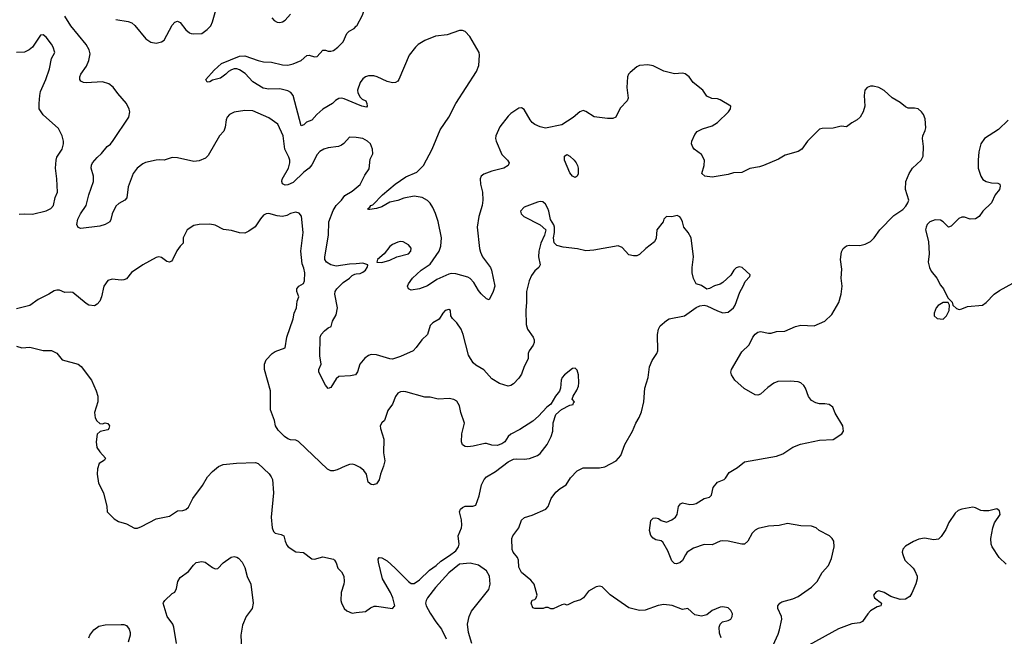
# Model space of a CAD drawing. Header units: inches. Extents: x 1839270 to 1929235, y 762242 to 910350.
# Tile 242 of 256: x 1867494 to 1874825, y 854523 to 859115. Entities that reach past the tile are written whole.
import ezdxf

# ---------------------------------------------------------------- set-up
doc = ezdxf.new("R2010")
doc.units = ezdxf.units.IN
doc.header["$MEASUREMENT"] = 0
doc.layers.add('B8865', color=7, linetype='Continuous')
doc.layers.add('B8875', color=7, linetype='Continuous')

msp = doc.modelspace()

# ---------------------------------------------------------------- linework, layer by layer
at = {"layer": 'B8865', "color": 5}
for points, elevation in [([(1868210, 859116.1), (1868302.4, 859102.4), (1868330, 859092.9), (1868352.6, 859072.6), (1868432.8, 858972.8), (1868470, 858946.9), (1868510, 858940.9), (1868549.7, 858950.3), (1868570, 858963), (1868630, 859074.9), (1868650, 859097.1), (1868670, 859104.9), (1868690, 859093.4), (1868730, 859040.4), (1868757.8, 859017.8), (1868770, 859011.8), (1868790, 859010.3), (1868850, 859013.4), (1868890, 859043), (1868916.5, 859070), (1868930, 859099.3), (1868953.3, 859186.7)], 640), ([(1869372.4, 859130), (1869390, 859108), (1869410, 859095.5), (1869430, 859093), (1869450, 859098), (1869470, 859110.5), (1869510, 859156.3)], 640), ([(1870000, 858238.7), (1869998.9, 858238.9), (1869950, 858239.6), (1869907.8, 858192.2), (1869890, 858179.7), (1869868.2, 858171.8), (1869790, 858160.3), (1869759.1, 858150), (1869730, 858133), (1869708.7, 858111.3), (1869670, 858034.7), (1869650, 858008.9), (1869610, 857978.7), (1869530, 857901.5), (1869490, 857884.8), (1869470, 857883.5), (1869450, 857893.2), (1869445.3, 857910), (1869448.5, 857928.5), (1869496.1, 858010), (1869505.3, 858050), (1869504.5, 858070), (1869499.1, 858090), (1869467.8, 858150), (1869456.8, 858250), (1869415.8, 858335.8), (1869350, 858383.1), (1869230, 858436.5), (1869170, 858438.4), (1869090, 858426.9), (1869055.5, 858410), (1869038.7, 858390), (1869031.7, 858370), (1869024.9, 858315.1), (1869014.3, 858285.7), (1868982, 858250), (1868896.9, 858103.1), (1868877.2, 858082.8), (1868830, 858065.1), (1868790, 858059.1), (1868670, 858087.1), (1868630, 858089.8), (1868570, 858069.8), (1868531.9, 858071.9), (1868510, 858068.1), (1868430, 858050.4), (1868410, 858040.3), (1868369.5, 858010.5), (1868339.2, 857970), (1868300.9, 857870), (1868292.9, 857787.1), (1868277.3, 857770), (1868232.7, 857747.3), (1868210, 857726.6), (1868182.6, 857670), (1868173.7, 857626.3), (1868166, 857610), (1868131.3, 857588.7), (1868090, 857577.7), (1867950, 857561.1), (1867930, 857567.6), (1867919.2, 857590), (1867927.3, 857630), (1867945.8, 857670), (1867988, 857732), (1868007.8, 857810), (1868042.5, 857910), (1868044.1, 857950), (1868026, 858010), (1868028, 858032), (1868036.4, 858050), (1868070, 858088.7), (1868102.4, 858117.6), (1868144.4, 858170), (1868170, 858188.7), (1868190, 858214.9), (1868306, 858390), (1868314, 858430), (1868310, 858448.7), (1868290, 858491.8), (1868224.7, 858564.7), (1868190, 858611.8), (1868157.4, 858637.4), (1868110, 858652.3), (1867990, 858645.4), (1867968.2, 858648.2), (1867950, 858657.2), (1867942.9, 858670), (1867941.6, 858690), (1867949.7, 858710), (1867991.1, 858770), (1868009.8, 858810), (1868018.4, 858861.6), (1868012.1, 858890), (1867989, 858930), (1867875, 859070), (1867830, 859141.7)], 640), ([(1867490, 857666.3), (1867530, 857670.3), (1867590, 857667.4), (1867690, 857691.7), (1867725.1, 857710), (1867745.1, 857730), (1867758.7, 857790), (1867774.8, 857830), (1867771.1, 857930), (1867761.7, 858010), (1867765.7, 858070), (1867771.6, 858090), (1867811.3, 858150), (1867820.5, 858190), (1867820.5, 858210), (1867811, 858251), (1867783.9, 858303.9), (1867670, 858406.2), (1867639.9, 858450), (1867638, 858490), (1867642.9, 858550), (1867650, 858580.7), (1867689.7, 858670), (1867716.8, 858750), (1867730, 858826), (1867756, 858870), (1867744.5, 858910), (1867730, 858933.2), (1867690, 858985.2), (1867670, 859001.2), (1867650, 858999), (1867589, 858911), (1867564.9, 858890), (1867530, 858874), (1867470, 858871.1)], 660), ([(1870000, 858487.7), (1869910, 858525.5), (1869890, 858530.6), (1869870, 858528.7), (1869846.3, 858513.7), (1869823.7, 858490), (1869750.8, 858449.2), (1869707, 858410), (1869670, 858367.6), (1869629.3, 858350.7), (1869610, 858331.8), (1869590, 858324.5), (1869530.5, 858550), (1869512.4, 858572.4), (1869490, 858585.6), (1869430, 858601.2), (1869350, 858598.1), (1869305.9, 858606), (1869230, 858651.7), (1869173.9, 858713.9), (1869130, 858742.3), (1869110, 858749.2), (1869090, 858749.9), (1869070, 858742.3), (1869049.7, 858730.3), (1869030, 858709.1), (1868990, 858679.1), (1868930, 858663.5), (1868910, 858651.5), (1868889.2, 858650), (1868879.6, 858670), (1868941.7, 858738.3), (1868996.8, 858790), (1869130, 858843.1), (1869170, 858846.8), (1869270, 858811), (1869310, 858802.3), (1869370, 858799.1), (1869450, 858779.3), (1869490, 858776.8), (1869530, 858785.7), (1869589.6, 858810), (1869631.3, 858848.7), (1869649.7, 858850.3), (1869690, 858839.7), (1869710, 858841.3), (1869750, 858888), (1869770, 858888.5), (1869790, 858879.6), (1869810, 858880.2), (1869830, 858885.7), (1869863.8, 858910), (1869902.8, 858950), (1869930, 859012.2), (1869947.8, 859030), (1869984.7, 859050), (1870000, 859066.6)], 620), ([(1870000, 857297.6), (1869950, 857294), (1869850, 857279.7), (1869810, 857288.4), (1869779.7, 857310), (1869766.2, 857330), (1869765.3, 857350), (1869793, 857510), (1869796.1, 857610), (1869827.1, 857692.9), (1869849.9, 857730.1), (1869890.9, 857770), (1869915.3, 857804.7), (1869970, 857838.7), (1870000, 857863.7)], 640), ([(1870000, 855793.8), (1869990, 855798.8), (1869970, 855803.9), (1869950, 855801), (1869916.3, 855790), (1869858.4, 855761.6), (1869830, 855753.8), (1869810, 855754.8), (1869786.2, 855766.2), (1869570, 855974), (1869550, 855984.5), (1869510, 855985.1), (1869490, 855992.8), (1869466.9, 856010), (1869418.6, 856058.6), (1869399.1, 856090), (1869390.6, 856130.6), (1869361.8, 856210), (1869361.6, 856350), (1869318, 856510), (1869316.9, 856550), (1869330, 856582.8), (1869375.1, 856630), (1869396, 856644), (1869470, 856671), (1869482.3, 856750), (1869530, 856887.3), (1869538.2, 856930), (1869554.6, 856970), (1869560.6, 857019.4), (1869571.8, 857050), (1869558.4, 857090), (1869557, 857110), (1869572.7, 857130), (1869606, 857150), (1869614, 857170), (1869616, 857230), (1869610, 857264), (1869597.4, 857297.4), (1869587.6, 857390), (1869604.7, 857530), (1869592.7, 857652.7), (1869575.1, 857675.1), (1869550, 857682.7), (1869510, 857671.8), (1869483.1, 857656.9), (1869450, 857649.7), (1869410, 857653.7), (1869350, 857671.6), (1869330, 857669.5), (1869310, 857658), (1869287.4, 857632.6), (1869248.1, 857571.9), (1869201.1, 857538.9), (1869170, 857524.5), (1869130, 857528), (1869070, 857546), (1869011.5, 857551.5), (1868950, 857583.7), (1868910, 857592.7), (1868830.9, 857589.1), (1868790, 857582), (1868742, 857550), (1868712, 857490), (1868711, 857450), (1868690, 857429.4), (1868665.2, 857394.8), (1868633, 857327), (1868623.5, 857316.5), (1868610, 857309), (1868590, 857315.1), (1868550, 857345.1), (1868530, 857349.6), (1868510, 857345.1), (1868410, 857288.2), (1868326.9, 857233.1), (1868290, 857185.4), (1868270, 857177.4), (1868250, 857176.3), (1868182, 857182), (1868150, 857172.3), (1868121.1, 857130), (1868103.6, 857050), (1868090, 857019.3), (1868070, 856995.1), (1868050, 856983.7), (1868010, 856989.6), (1867990, 857001.1), (1867890, 857082.4), (1867870, 857085.6), (1867830, 857082.9), (1867790, 857101.6), (1867770, 857101.6), (1867750, 857096.2), (1867710.3, 857069.7), (1867631, 857030), (1867570, 856986.6), (1867470, 856961.2)], 660), ([(1870000, 856478.6), (1869994, 856470), (1869957.4, 856462.6), (1869870, 856457.6), (1869850, 856439.3), (1869810, 856376), (1869790, 856369.4), (1869770, 856392.7), (1869722.6, 856490), (1869722, 856510), (1869739.5, 856550), (1869729.5, 856610.5), (1869732.3, 856750), (1869739.7, 856770), (1869763, 856797), (1869790, 856819.3), (1869814, 856830), (1869823.7, 856870), (1869850, 856918), (1869859.6, 856970), (1869840.5, 857070), (1869843, 857090), (1869854.7, 857110), (1869902.2, 857157.8), (1869949.4, 857190), (1869970, 857210.8), (1869990, 857220.7), (1870000, 857221.9)], 640), ([(1867470, 856682.4), (1867510, 856670.3), (1867570, 856674.9), (1867670, 856651.1), (1867730.1, 856650.1), (1867770.7, 856630.7), (1867810, 856581.3), (1867930.3, 856550.3), (1867952.9, 856532.9), (1868028.2, 856430), (1868064.4, 856350), (1868075.5, 856310), (1868076.4, 856270), (1868052, 856190), (1868057.1, 856150), (1868067.8, 856127.8), (1868090, 856107.2), (1868110, 856104), (1868130, 856111.3), (1868150, 856107.7), (1868163.5, 856090), (1868158.6, 856070), (1868150, 856061.4), (1868092.8, 856047.2), (1868071.9, 856028.1), (1868062.3, 855970), (1868069, 855930), (1868090, 855895.8), (1868132.4, 855850), (1868125.2, 855834.8), (1868085.7, 855810), (1868072.3, 855770), (1868071.2, 855730), (1868082, 855662), (1868118.9, 855590), (1868142.8, 855490), (1868144.7, 855450), (1868196.7, 855396.7), (1868230, 855378), (1868290, 855360.5), (1868349.1, 855329.1), (1868370, 855327.2), (1868400.7, 855339.3), (1868510, 855398.4), (1868610, 855417.1), (1868670, 855457.1), (1868710, 855460.5), (1868730, 855468), (1868750, 855484.9), (1868784, 855550), (1868855.2, 855644.8), (1868893.3, 855710), (1868929.8, 855750.2), (1868973.9, 855786.1), (1869010, 855801.3), (1869107.7, 855812.3), (1869250, 855816.4), (1869270, 855810.4), (1869351.9, 855731.9), (1869367.7, 855710), (1869375.5, 855690), (1869383, 855590), (1869366.4, 855410), (1869374.4, 855330), (1869382.9, 855302.9), (1869396, 855290), (1869441.3, 855281.3), (1869460.7, 855270), (1869470.4, 855230), (1869482.4, 855202.4), (1869493.4, 855190), (1869550, 855152.4), (1869607.3, 855147.3), (1869670, 855098.8), (1869690, 855097.3), (1869750, 855114.8), (1869830, 855097.3), (1869838.8, 855090), (1869850.6, 855070), (1869864, 855030), (1869890, 855002.8), (1869907.3, 854970), (1869910.6, 854930), (1869907.3, 854910), (1869886.8, 854850), (1869886, 854790), (1869890.9, 854770.9), (1869910.7, 854730.7), (1869930, 854711.3), (1869970, 854696), (1870000, 854699.4)], 660), ([(1868661.3, 854470), (1868642.9, 854590), (1868633.6, 854613.6), (1868593.2, 854670), (1868562, 854770), (1868564.7, 854775.3), (1868574, 854790), (1868630, 854841), (1868650, 854852), (1868662, 854878), (1868672.7, 854930), (1868690, 854961), (1868750, 855006), (1868787, 855053), (1868808.5, 855071.5), (1868850, 855079.5), (1868874.7, 855074.7), (1868930, 855036), (1868950, 855026), (1868970, 855026.8), (1869010, 855071), (1869067.6, 855112.4), (1869090, 855117.1), (1869110, 855112.4), (1869123.4, 855103.4), (1869150, 855074), (1869170, 855034.8), (1869188.9, 854968.9), (1869214.9, 854910), (1869233.4, 854770), (1869224.7, 854730), (1869180.5, 854670), (1869154.2, 854605.8), (1869141.3, 854530), (1869145.3, 854425.3)], 640), ([(1868010, 854512), (1868017.2, 854530), (1868045.2, 854570), (1868082.5, 854597.5), (1868130, 854607.7), (1868250, 854610.5), (1868270, 854610.5), (1868290, 854602.8), (1868310, 854576), (1868317.1, 854550), (1868315.8, 854530), (1868301.5, 854478.5)], 640)]:
    msp.add_lwpolyline(points, dxfattribs=dict(at, elevation=elevation))
at = {"layer": 'B8875', "color": 5}
for points, elevation in [([(1870000, 859066.6), (1870003.1, 859070), (1870047.4, 859150), (1870052.9, 859170), (1870062, 859310), (1870050, 859336.4), (1870010, 859371.1), (1870000, 859384)], 620), ([(1873103.4, 854456.6), (1873141.8, 854538.2), (1873151.2, 854570), (1873167.6, 854650), (1873165.6, 854670), (1873138.4, 854730), (1873139.5, 854750), (1873152.7, 854770), (1873170, 854780.4), (1873250, 854800.9), (1873290, 854818.9), (1873390, 854888.9), (1873430.9, 854930), (1873470, 854997.4), (1873515.3, 855050), (1873538.5, 855101.5), (1873557.8, 855190), (1873554.8, 855230), (1873544, 855250), (1873522.9, 855270), (1873446, 855310), (1873425.2, 855330), (1873390, 855343), (1873310, 855344.8), (1873210, 855362.7), (1873150, 855348.7), (1873070, 855342.6), (1872993.8, 855326.2), (1872970, 855312.3), (1872947.7, 855290), (1872914.8, 855230), (1872890, 855209.2), (1872870, 855209.3), (1872770, 855231.6), (1872730, 855234.3), (1872710, 855231), (1872650, 855204.7), (1872590, 855206.3), (1872510, 855179.5), (1872464.9, 855150), (1872450.3, 855129.7), (1872430, 855086), (1872410, 855069.7), (1872382.8, 855062.8), (1872370, 855064.2), (1872350, 855083.7), (1872320.1, 855160.1), (1872282.9, 855222.9), (1872270, 855232.7), (1872230, 855242), (1872210, 855252.7), (1872193.3, 855273.3), (1872183.6, 855310), (1872194.6, 855385.4), (1872210, 855402), (1872230, 855406), (1872250, 855401), (1872270, 855384.9), (1872310, 855373.4), (1872348.7, 855390), (1872377.2, 855410), (1872389.2, 855430), (1872399.3, 855490), (1872414, 855510), (1872430, 855517.1), (1872484.7, 855504.7), (1872510, 855505.8), (1872530, 855512.7), (1872590, 855548.2), (1872630, 855558.8), (1872646.3, 855573.7), (1872657.2, 855630), (1872688.8, 855670), (1872738.5, 855690), (1872750, 855699.7), (1872776.4, 855743.6), (1872839.6, 855780.4), (1872890, 855821.5), (1873130, 855864.9), (1873177.2, 855882.8), (1873250, 855930.4), (1873306.6, 855953.4), (1873450, 855983.7), (1873550, 855988.1), (1873614.5, 856030), (1873627, 856050), (1873622.7, 856090), (1873564.7, 856184.7), (1873548.7, 856230), (1873522, 856250), (1873490, 856254.7), (1873450, 856253), (1873422, 856262), (1873390, 856279.6), (1873368.5, 856308.5), (1873345.6, 856370), (1873333.3, 856390), (1873310, 856409.7), (1873290, 856417.6), (1873230, 856423.8), (1873139.7, 856420.3), (1873110, 856408.3), (1873063.6, 856376.4), (1873010, 856327), (1872990, 856319.5), (1872970, 856322), (1872887.9, 856367.9), (1872818, 856430), (1872793.2, 856470), (1872789.2, 856490), (1872793.2, 856510), (1872870, 856641), (1872925.4, 856694.6), (1872952, 856750), (1872970, 856773), (1872990, 856788), (1873010, 856792.7), (1873070, 856779.3), (1873090, 856780.5), (1873130, 856792.4), (1873190, 856796), (1873270, 856830.4), (1873310, 856840.3), (1873410, 856834.3), (1873489.5, 856870), (1873541.8, 856918.2), (1873592.3, 857007.7), (1873611.4, 857070), (1873618.9, 857130), (1873609.8, 857190), (1873616.1, 857256.1), (1873604.5, 857330), (1873613.8, 857386.2), (1873626.6, 857410), (1873649.8, 857430.2), (1873670, 857435.8), (1873750, 857434.4), (1873790, 857442.4), (1873830, 857463.8), (1873856, 857490), (1873899.3, 857550), (1874003.7, 857656.3), (1874070, 857701), (1874093.3, 857726.7), (1874107, 857750), (1874113.6, 857770), (1874089.7, 857849.7), (1874091.8, 857910), (1874116.9, 857970), (1874140.5, 858010), (1874206.3, 858070), (1874222.2, 858097.7), (1874224.7, 858170), (1874216.1, 858230), (1874218.7, 858250), (1874236.4, 858290), (1874240.4, 858310), (1874235.6, 858375.6), (1874224.5, 858410), (1874209.7, 858429.7), (1874184, 858450), (1874156.9, 858456.9), (1874110, 858456.9), (1874090, 858466.6), (1874050, 858499.1), (1873990, 858533.3), (1873930, 858587.6), (1873890, 858609.6), (1873850, 858619.5), (1873830, 858619.3), (1873804.7, 858610), (1873786.8, 858590), (1873783, 858550), (1873788, 858472), (1873774.8, 858430), (1873750.8, 858390), (1873730.8, 858370), (1873690, 858347.3), (1873650, 858318), (1873610, 858322.4), (1873550, 858307.8), (1873470, 858305.6), (1873450, 858300.7), (1873358.8, 858210), (1873318.8, 858150), (1873290, 858132.3), (1873193.7, 858106.3), (1873144.7, 858075.3), (1873031.8, 858028.2), (1873001.7, 858018.3), (1872930, 858005.6), (1872870, 857977.8), (1872810, 857973.6), (1872770, 857961.2), (1872650, 857941), (1872596, 857950), (1872572, 857970), (1872591.3, 858030), (1872593.3, 858070), (1872571.6, 858110), (1872517, 858150), (1872504.9, 858164.9), (1872495.6, 858190), (1872497.6, 858210), (1872520.1, 858259.9), (1872538.3, 858281.7), (1872576.9, 858303.1), (1872650, 858324.9), (1872690, 858348.7), (1872772, 858430), (1872786, 858450), (1872789, 858470), (1872710, 858519), (1872690, 858525.2), (1872647.2, 858527.2), (1872610, 858545.2), (1872580.9, 858590), (1872507.6, 858647.6), (1872478.7, 858690), (1872450, 858713.1), (1872430, 858717.2), (1872370, 858710.8), (1872290, 858732.3), (1872210, 858771.1), (1872170, 858778.9), (1872110, 858773), (1872090, 858763.6), (1872038.3, 858721.7), (1872028, 858710), (1872020.4, 858690), (1872015.3, 858610), (1872025.2, 858530), (1872018.3, 858510), (1871965, 858455), (1871934, 858390), (1871910, 858379.7), (1871870, 858379.7), (1871771.8, 858391.8), (1871710, 858431.8), (1871690, 858437.6), (1871664, 858430), (1871614.3, 858385.7), (1871530, 858333.1), (1871410, 858306.6), (1871370, 858316.4), (1871330, 858335.1), (1871310.5, 858350.5), (1871295.5, 858370), (1871250, 858446), (1871230, 858458.9), (1871210, 858455.1), (1871150, 858415.3), (1871130, 858396.9), (1871070, 858316), (1871038.9, 858250), (1871036.9, 858230), (1871041.2, 858210), (1871084.4, 858110), (1871125.5, 858070), (1871139.1, 858050), (1871130.6, 858030), (1871098.8, 858010), (1871010, 857987.4), (1870950, 857965.4), (1870930.4, 857950), (1870921.5, 857930), (1870923.9, 857890), (1870940.9, 857830), (1870943.6, 857770), (1870937.4, 857730), (1870913.7, 857650), (1870900.4, 857570), (1870918.3, 857410), (1870924.3, 857384.3), (1870940.3, 857350), (1870998.4, 857270), (1871008.2, 857250), (1871032.2, 857130), (1871020.4, 857090), (1870990, 857029.4), (1870970, 857035.1), (1870930, 857074), (1870910, 857097), (1870876.6, 857156.6), (1870847, 857187), (1870830, 857196.9), (1870742, 857222), (1870710, 857224.2), (1870690, 857219.6), (1870600, 857180), (1870530, 857132), (1870470, 857109.4), (1870410, 857101.2), (1870388, 857110), (1870382, 857130), (1870388.9, 857148.9), (1870418.4, 857190), (1870483.5, 857250), (1870550, 857294), (1870616.8, 857390), (1870630.5, 857429.5), (1870635.8, 857490), (1870610, 857612.7), (1870590, 857672.7), (1870570, 857716), (1870550, 857749.4), (1870530, 857767.3), (1870490, 857792), (1870430, 857799.5), (1870353.8, 857786.2), (1870310, 857769.3), (1870250, 857756.9), (1870190, 857722.4), (1870150, 857709.6), (1870101.2, 857701.2), (1870090, 857702), (1870086.6, 857710), (1870101.2, 857718.8), (1870109.2, 857730), (1870123.5, 857736.5), (1870195.1, 857810), (1870289.4, 857890), (1870370, 857944.9), (1870450, 857980.3), (1870501.3, 858030), (1870564.5, 858150), (1870624.5, 858295.5), (1870688.7, 858390), (1870740.3, 858490), (1870896, 858730), (1870912.9, 858772.9), (1870918.7, 858850), (1870914, 858870), (1870845.1, 858990), (1870810, 859026.6), (1870790, 859034.3), (1870770, 859034.3), (1870676.8, 859003.2), (1870590, 858992.5), (1870510, 858959.1), (1870461.8, 858930), (1870440.7, 858910), (1870394.4, 858850), (1870318, 858670), (1870310, 858658.4), (1870292.7, 858647.3), (1870270, 858645.4), (1870230, 858653.8), (1870154.5, 858690), (1870130, 858696.4), (1870090, 858696.4), (1870070, 858689.6), (1870050, 858674.3), (1870030, 858647.3), (1870009.3, 858590), (1870012.6, 858570), (1870030, 858538), (1870044.4, 858524.4), (1870070.4, 858510), (1870079.1, 858490), (1870081, 858470), (1870075.2, 858464.8), (1870042, 858470), (1870000, 858487.7)], 620), ([(1874852.8, 858367.3), (1874782.9, 858297.1), (1874678, 858230), (1874651.7, 858190), (1874635.8, 858130), (1874630.2, 858070), (1874631.6, 858010), (1874650, 857950.8), (1874666, 857926), (1874690, 857910.5), (1874730, 857900.7), (1874776.8, 857896.8), (1874791.3, 857890), (1874795.3, 857875.3), (1874790.5, 857849.5), (1874758, 857810), (1874730.8, 857750), (1874666, 857690), (1874638.8, 857650), (1874610, 857632.7), (1874570, 857629.3), (1874530, 857644), (1874510, 857645.2), (1874485.5, 857634.5), (1874430, 857577.2), (1874410, 857569), (1874370, 857609.3), (1874350, 857622.7), (1874310, 857625.2), (1874270.7, 857609.3), (1874250.7, 857589.3), (1874242.8, 857570), (1874238.8, 857550), (1874262, 857462), (1874265.5, 857370), (1874258, 857310), (1874267.7, 857270), (1874281.7, 857241.7), (1874322, 857190), (1874350, 857138), (1874371.3, 857110), (1874404.7, 857044.7), (1874438, 857010), (1874442, 856990), (1874470, 856964), (1874490, 856957.3), (1874510, 856962), (1874550, 856979.1), (1874662, 856990), (1874690, 857007.7), (1874750, 857070.5), (1874790, 857098), (1874888.3, 857151.7)], 620), ([(1870000, 857863.7), (1870030, 857888.8), (1870063.8, 857956.2), (1870096.2, 858003.8), (1870104.7, 858075.3), (1870123.2, 858116.8), (1870122, 858150), (1870105.6, 858190), (1870084.5, 858210), (1870050, 858229.6), (1870000, 858238.7)], 640), ([(1872716, 854510), (1872705.6, 854545.6), (1872701.2, 854590), (1872710, 854612), (1872728, 854630), (1872770, 854639.1), (1872790, 854651), (1872799.5, 854670), (1872801.2, 854690), (1872790, 854715.3), (1872770, 854734), (1872730, 854741.2), (1872710, 854739.3), (1872650, 854716), (1872610, 854682), (1872570, 854671.8), (1872521.3, 854681.3), (1872470, 854729), (1872430, 854722), (1872351.6, 854751.6), (1872290, 854758.5), (1872248.4, 854751.6), (1872150, 854716.9), (1872110, 854714.5), (1872030, 854734.3), (1871890, 854831.2), (1871830.6, 854890.6), (1871810, 854894.8), (1871786.8, 854890), (1871730, 854858.4), (1871691.5, 854808.5), (1871670, 854794.5), (1871619.9, 854780.1), (1871570, 854754), (1871550, 854761.2), (1871530, 854757.2), (1871467.3, 854727.3), (1871450, 854726), (1871430, 854738), (1871410, 854738), (1871391.3, 854728.7), (1871328.9, 854728.9), (1871315.3, 854735.3), (1871302, 854770), (1871309.5, 854790.5), (1871330, 854796), (1871336.6, 854803.4), (1871346.6, 854830), (1871324, 854910), (1871300.2, 854940.2), (1871230, 854999), (1871210, 855038), (1871207.1, 855090), (1871201.3, 855110), (1871167.6, 855150), (1871160.7, 855170), (1871159.3, 855250), (1871166, 855270), (1871209.7, 855330.3), (1871231.2, 855388.8), (1871253, 855407), (1871310, 855423.7), (1871412.7, 855470), (1871429.6, 855490), (1871451, 855549), (1871485.1, 855594.9), (1871517.7, 855622.3), (1871562.7, 855650), (1871595.9, 855704.1), (1871644.9, 855755.1), (1871690, 855778.4), (1871810, 855776.5), (1871850, 855785.2), (1871935.3, 855830), (1871971, 855870), (1871999.2, 855950), (1872056.8, 856050), (1872081.1, 856110), (1872106.6, 856153.4), (1872124.4, 856195.6), (1872142, 856270), (1872149.7, 856369.7), (1872173, 856450), (1872182.7, 856530), (1872202.5, 856577.5), (1872237.2, 856630), (1872245.2, 856650), (1872244.2, 856770), (1872251.5, 856810), (1872263.9, 856836.1), (1872310, 856875.8), (1872330, 856887), (1872444, 856910), (1872530, 856970.7), (1872557, 856983), (1872590, 856987.7), (1872610, 856984.9), (1872690, 856946), (1872730, 856932.4), (1872770, 856937.6), (1872809.5, 856970), (1872821.6, 856990), (1872855.1, 857084.9), (1872882, 857130), (1872894.8, 857165.2), (1872930, 857202), (1872933.6, 857213.6), (1872873.2, 857270), (1872850, 857273.3), (1872830, 857266.6), (1872810.7, 857250), (1872788.1, 857211.9), (1872730, 857157.2), (1872710, 857145.2), (1872667.5, 857132.5), (1872630, 857114), (1872609.2, 857109.2), (1872570, 857135.3), (1872530, 857148.7), (1872510, 857188), (1872502, 857230), (1872500.9, 857270), (1872511.1, 857348.9), (1872494.6, 857490), (1872470.9, 857530), (1872438, 857570), (1872428, 857610), (1872416.2, 857636.2), (1872410, 857646), (1872390, 857656), (1872350, 857646), (1872310, 857649), (1872291, 857630), (1872284, 857610), (1872239.3, 857550), (1872232.5, 857487.5), (1872220.4, 857459.6), (1872157.3, 857410), (1872110, 857365.2), (1872090, 857357.2), (1872063.5, 857356.5), (1872030, 857362.7), (1871979.3, 857419.3), (1871950, 857429.6), (1871770, 857398.7), (1871710, 857394), (1871648.5, 857408.5), (1871541.1, 857421.1), (1871494.2, 857434.2), (1871472.7, 857452.7), (1871469, 857490), (1871477.2, 857530), (1871476, 857570), (1871470, 857588), (1871446, 857626), (1871434.7, 857690), (1871426.9, 857710), (1871410, 857740.7), (1871390, 857757.6), (1871370, 857760.5), (1871350, 857756.3), (1871250, 857718), (1871224, 857690), (1871227.3, 857670), (1871246.8, 857650), (1871368.2, 857588.2), (1871412, 857550), (1871401, 857510), (1871374.8, 857450), (1871360.7, 857390), (1871357.3, 857350), (1871368.2, 857290), (1871360.5, 857270), (1871330, 857243.6), (1871305.8, 857210), (1871286.8, 857170), (1871267.6, 857090), (1871267.4, 857010), (1871261.5, 856950), (1871265, 856845), (1871275.7, 856810), (1871317.4, 856750), (1871324.9, 856730), (1871324.9, 856710), (1871317, 856690), (1871288.4, 856650), (1871280.4, 856630), (1871279.5, 856590), (1871250, 856532), (1871230, 856474.5), (1871210, 856445.1), (1871170, 856404.2), (1871150, 856389.6), (1871130, 856385.4), (1871066.6, 856406.6), (1871010, 856440.7), (1870950, 856508), (1870890, 856541.1), (1870870, 856559.6), (1870836.5, 856616.5), (1870795.4, 856770), (1870780.5, 856810), (1870750, 856858), (1870716, 856890), (1870704, 856910), (1870702, 856950), (1870690, 856956), (1870662.8, 856950), (1870644.9, 856930), (1870616.2, 856883.8), (1870570, 856857.6), (1870550, 856838), (1870530.4, 856770), (1870488.4, 856730), (1870447, 856673), (1870423, 856650), (1870330, 856606.8), (1870270, 856587.7), (1870250, 856588.7), (1870150, 856619), (1870110, 856620.3), (1870090, 856613.5), (1870064.8, 856595.2), (1870025.5, 856550), (1870008.8, 856491.2), (1870000, 856478.6)], 640), ([(1870000, 857221.9), (1870030, 857225.5), (1870050, 857234.8), (1870069, 857250), (1870082, 857270), (1870086, 857286), (1870086, 857290), (1870050, 857301.2), (1870000, 857297.6)], 640), ([(1870000, 854699.4), (1870070, 854707.3), (1870105.4, 854734.6), (1870134.2, 854745.8), (1870150, 854748), (1870270, 854729), (1870287.8, 854750), (1870271.7, 854808.3), (1870254, 854850), (1870196.3, 854950), (1870165.3, 855074.7), (1870164.1, 855095.9), (1870170, 855110.4), (1870190, 855107.4), (1870230, 855084.6), (1870290.4, 855030.4), (1870390, 854929.6), (1870410, 854916.3), (1870430, 854916.3), (1870470, 854943.3), (1870545.7, 855014.3), (1870594.2, 855050), (1870630, 855083.1), (1870695.5, 855124.5), (1870740.6, 855159.4), (1870760.7, 855190), (1870767, 855210), (1870758.9, 855270), (1870783.8, 855330), (1870786.6, 855350), (1870783.1, 855390), (1870768.8, 855450), (1870775.8, 855470), (1870790, 855483.1), (1870810, 855491.4), (1870867.6, 855492.4), (1870890, 855498.8), (1870914.7, 855570), (1870933.3, 855650), (1870952, 855690), (1870969.7, 855710.3), (1871037.2, 855750), (1871130, 855822.8), (1871170, 855840.7), (1871190, 855844), (1871250, 855843), (1871290, 855847.7), (1871350, 855870.4), (1871370, 855884.4), (1871420.5, 855950), (1871451.2, 856010), (1871462.9, 856050), (1871467.3, 856112.7), (1871486, 856174), (1871529.1, 856210.9), (1871590, 856244.7), (1871615.3, 856250), (1871618, 856262), (1871626, 856270), (1871608.7, 856288.7), (1871614, 856310), (1871643.6, 856356.4), (1871655.6, 856384.4), (1871658.4, 856410), (1871654, 856470), (1871644.5, 856504.5), (1871630, 856519.3), (1871610, 856518), (1871550.8, 856470), (1871534, 856450), (1871524.9, 856430), (1871522, 856370), (1871512.8, 856347.2), (1871482.8, 856310), (1871447.7, 856252.3), (1871418, 856230), (1871358, 856162), (1871315.3, 856124.7), (1871217.4, 856062.6), (1871150, 856029.3), (1871130.7, 856010), (1871106.8, 855970), (1871084.7, 855955.3), (1871050, 855943.7), (1871010, 855946.6), (1870970, 855958), (1870957.5, 855957.5), (1870870, 855938), (1870830, 855933.6), (1870810, 855937), (1870790, 855949.3), (1870783.6, 855970), (1870786.9, 856030), (1870805.1, 856110), (1870779.3, 856190), (1870770, 856238), (1870750, 856274), (1870725.6, 856285.6), (1870692.5, 856292.5), (1870610, 856289.4), (1870550, 856302.9), (1870510, 856304.2), (1870370, 856342.9), (1870350, 856346.6), (1870330, 856343.7), (1870310, 856332.7), (1870291.7, 856308.3), (1870270, 856252.7), (1870236, 856204), (1870210.3, 856129.7), (1870190, 856113.2), (1870179.3, 856090), (1870180.4, 856070), (1870204.9, 855990), (1870204, 855890), (1870211.9, 855830), (1870203.7, 855790), (1870179.7, 855730), (1870170, 855689.2), (1870150, 855658), (1870126, 855650), (1870110, 855654), (1870089.5, 855669.5), (1870076.5, 855730), (1870057.6, 855757.6), (1870030, 855778.8), (1870000, 855793.8)], 660), ([(1874839.8, 855059.8), (1874787.3, 855110), (1874735.6, 855190), (1874727.6, 855210), (1874725.6, 855250), (1874739.5, 855330), (1874751.8, 855368.2), (1874794, 855430), (1874790, 855458), (1874770, 855472.3), (1874710, 855457.2), (1874670, 855456), (1874650, 855459.3), (1874610, 855479.5), (1874590, 855484.5), (1874510, 855469.5), (1874480.5, 855459.5), (1874459.8, 855440.2), (1874412.4, 855370), (1874390, 855317.2), (1874354.9, 855265.1), (1874334.6, 855245.4), (1874300.1, 855240.1), (1874230, 855252.7), (1874190, 855246.6), (1874150, 855229.4), (1874090, 855194), (1874070, 855172.7), (1874065.3, 855150), (1874068.5, 855131.5), (1874084.9, 855090), (1874147, 855030), (1874160.3, 855010), (1874175.3, 854970), (1874175.3, 854950), (1874166.4, 854913.6), (1874136.9, 854843.1), (1874121.7, 854818.3), (1874090, 854799.6), (1874050, 854795.6), (1873980.1, 854820.1), (1873930, 854849), (1873890, 854862), (1873870, 854853.2), (1873851.3, 854830), (1873858, 854810), (1873912, 854770), (1873904.7, 854750), (1873878.7, 854741.3), (1873828.2, 854711.8), (1873808.4, 854690), (1873770, 854632.7), (1873750, 854622.9), (1873690, 854616.2), (1873590, 854578.7), (1873370, 854457.6)], 620), ([(1870861.3, 854470), (1870836.2, 854550), (1870827.9, 854612.1), (1870839.6, 854670), (1870858.7, 854710), (1870988, 854870), (1870996, 854910), (1870990.9, 854970), (1870970, 855009.3), (1870910, 855051.8), (1870847.2, 855067.2), (1870770, 855058.9), (1870690, 854996), (1870590, 854887.2), (1870530.7, 854810), (1870520.1, 854790), (1870516.6, 854770), (1870521.3, 854750), (1870550, 854694.7), (1870591.5, 854630), (1870635.4, 854575.4), (1870670, 854503.8)], 660)]:
    msp.add_lwpolyline(points, dxfattribs=dict(at, elevation=elevation))
for points, elevation in [([(1871630, 857939.3), (1871610, 857949.4), (1871590, 857975.1), (1871549.6, 858070), (1871550, 858098), (1871568, 858110), (1871590, 858098), (1871623, 858070), (1871638.4, 858050), (1871646.7, 858030), (1871651.7, 858010), (1871652.2, 857967.8), (1871646, 857950)], 620), ([(1870330, 857463.7), (1870310, 857459.3), (1870270, 857440.5), (1870250, 857425.1), (1870208.7, 857371.3), (1870158, 857330), (1870154, 857310), (1870190, 857307.7), (1870250, 857323), (1870302, 857350), (1870390, 857370.4), (1870407.6, 857390), (1870410, 857413.2), (1870390, 857438.4), (1870350, 857460.9)], 640), ([(1874370, 857009), (1874333.2, 856986.8), (1874318.8, 856970), (1874304, 856930), (1874304, 856910), (1874326, 856890), (1874370, 856884.9), (1874395.6, 856910), (1874415.1, 856950), (1874418, 856990), (1874408.4, 857008.4)], 620)]:
    msp.add_lwpolyline(points, close=True, dxfattribs=dict(at, elevation=elevation))

doc.saveas('drawing.dxf')
